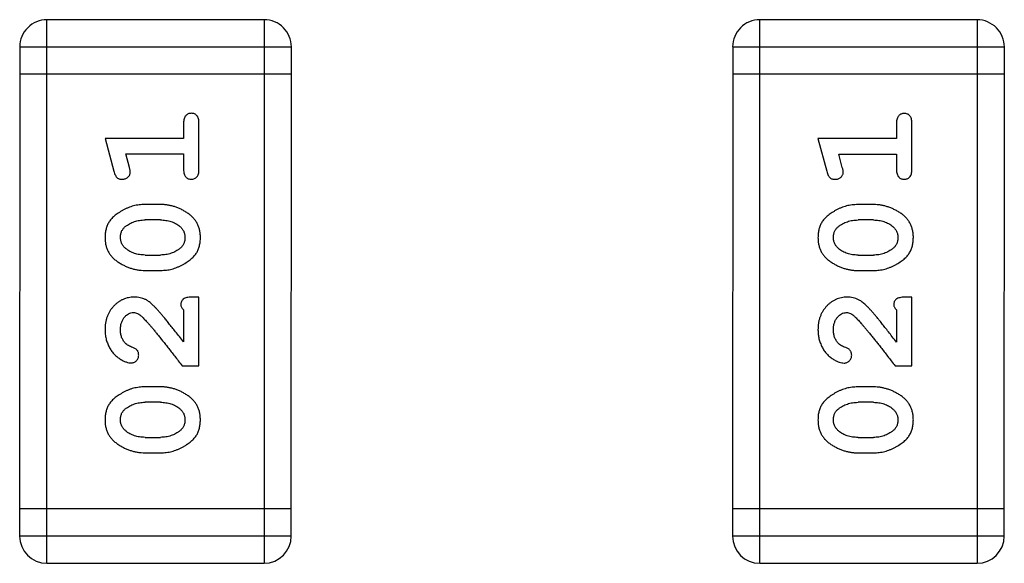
# Model space of a CAD drawing. Header units: millimetres. Extents: x 344 to 667, y 229 to 335.
# Tile 24 of 206: x 568.75 to 569.855, y 252.526 to 253.135. Entities that reach past the tile are written whole.
import ezdxf

# ---------------------------------------------------------------- set-up
doc = ezdxf.new("R2010")
doc.units = ezdxf.units.MM
doc.header["$LTSCALE"] = 0.5
doc.layers.get('0').update_dxf_attribs({"linetype": 'CONTINUOUS'})

msp = doc.modelspace()

# ---------------------------------------------------------------- linework, layer by layer
at = {"linetype": 'Continuous'}
for p, q in [((568.7808, 252.5258), (568.7809, 253.1354)), ((569.0247, 253.1354), (568.7809, 253.1354)), ((569.0247, 253.1354), (569.0246, 252.5258)), ((569.5808, 252.5257), (569.5808, 253.1353)), ((569.8247, 253.1353), (569.5808, 253.1353)), ((569.8247, 253.1353), (569.8246, 252.5257)), ((568.7504, 253.1049), (568.7503, 252.5563)), ((568.7504, 253.1049), (569.0552, 253.1049)), ((569.0551, 252.5563), (569.0552, 253.1049)), ((569.5504, 253.1049), (569.5503, 252.5562)), ((569.5504, 253.1049), (569.8552, 253.1048)), ((569.8551, 252.5562), (569.8552, 253.1048)), ((569.0552, 253.0744), (568.7504, 253.0745)), ((569.8552, 253.0744), (569.5504, 253.0744)), ((568.9342, 253.0194), (568.9342, 253.0021)), ((568.9515, 252.9675), (568.9515, 253.0194)), ((569.7342, 253.0193), (569.7342, 253.002)), ((569.7515, 252.9674), (569.7515, 253.0193)), ((568.8461, 253.0021), (568.856, 252.9655)), ((568.9342, 253.0021), (568.8461, 253.0021)), ((569.6461, 253.002), (569.656, 252.9654)), ((569.7342, 253.002), (569.6461, 253.002)), ((568.8734, 252.9698), (568.8693, 252.9848)), ((568.8693, 252.9848), (568.9342, 252.9848)), ((568.9342, 252.9848), (568.9342, 252.9675)), ((569.6734, 252.9697), (569.6693, 252.9847)), ((569.6693, 252.9847), (569.7342, 252.9847)), ((569.7342, 252.9847), (569.7342, 252.9674)), ((568.9085, 252.9281), (568.8907, 252.9281)), ((569.7085, 252.9281), (569.6907, 252.9281)), ((568.9082, 252.9108), (568.891, 252.9108)), ((569.7082, 252.9108), (569.691, 252.9108)), ((568.891, 252.8715), (568.9082, 252.8715)), ((569.691, 252.8714), (569.7082, 252.8714)), ((568.8907, 252.8542), (568.9085, 252.8542)), ((569.6907, 252.8541), (569.7085, 252.8541)), ((568.9515, 252.8243), (568.9437, 252.8243)), ((568.9515, 252.7472), (568.9515, 252.8243)), ((569.7515, 252.8242), (569.7436, 252.8242)), ((569.7515, 252.7472), (569.7515, 252.8242)), ((568.9342, 252.8101), (568.9342, 252.774)), ((569.7342, 252.8101), (569.7342, 252.7739)), ((568.9326, 252.7472), (568.9515, 252.7472)), ((569.7326, 252.7472), (569.7515, 252.7472)), ((568.9085, 252.7236), (568.8907, 252.7236)), ((569.7085, 252.7236), (569.6907, 252.7236)), ((568.9082, 252.7063), (568.891, 252.7063)), ((569.7082, 252.7063), (569.691, 252.7063)), ((568.891, 252.667), (568.9082, 252.667)), ((569.691, 252.6669), (569.7082, 252.6669)), ((568.8907, 252.6497), (568.9085, 252.6497)), ((569.6907, 252.6496), (569.7085, 252.6496)), ((569.0551, 252.5867), (568.7503, 252.5868)), ((569.8551, 252.5867), (569.5503, 252.5867)), ((569.0551, 252.5563), (568.7503, 252.5563)), ((569.8551, 252.5562), (569.5503, 252.5562)), ((568.7808, 252.5258), (569.0246, 252.5258)), ((569.5808, 252.5257), (569.8246, 252.5257))]:
    msp.add_line(p, q, dxfattribs=at)
for centre, start, end in [((568.7809, 253.1049), 89.9951, 179.9951), ((569.0247, 253.1049), 359.9951, 89.9951), ((569.5808, 253.1049), 89.9951, 179.9951), ((569.8247, 253.1048), 359.9951, 89.9951), ((568.7808, 252.5563), 179.9951, 269.9951), ((569.0246, 252.5563), 269.9951, 359.9951), ((569.5808, 252.5562), 179.9951, 269.9951), ((569.8246, 252.5562), 269.9951, 359.9951)]:
    msp.add_arc(centre, 0.0305, start, end, dxfattribs=at)
for points, knots in [([(568.9429, 253.0304), (568.9423, 253.0304), (568.9411, 253.0303), (568.9394, 253.0298), (568.9379, 253.0289), (568.9366, 253.0278), (568.9355, 253.0262), (568.9348, 253.0243), (568.9343, 253.022), (568.9343, 253.0203), (568.9342, 253.0194)], [0, 0, 0, 0, 0.11517, 0.223509, 0.328254, 0.438012, 0.553651, 0.682263, 0.830856, 1, 1, 1, 1]), ([(568.9515, 253.0194), (568.9515, 253.0203), (568.9515, 253.022), (568.951, 253.0243), (568.9503, 253.0262), (568.9492, 253.0278), (568.9479, 253.029), (568.9464, 253.0298), (568.9447, 253.0303), (568.9435, 253.0304), (568.9429, 253.0304)], [0, 0, 0, 0, 0.169012, 0.317488, 0.445429, 0.560977, 0.67065, 0.776666, 0.88492, 1, 1, 1, 1]), ([(569.7429, 253.0303), (569.7423, 253.0303), (569.7411, 253.0302), (569.7394, 253.0297), (569.7379, 253.0289), (569.7366, 253.0277), (569.7355, 253.0262), (569.7347, 253.0242), (569.7343, 253.0219), (569.7342, 253.0202), (569.7342, 253.0193)], [0, 0, 0, 0, 0.11517, 0.223509, 0.328254, 0.438012, 0.553651, 0.682263, 0.830856, 1, 1, 1, 1]), ([(569.7515, 253.0193), (569.7515, 253.0202), (569.7515, 253.0219), (569.751, 253.0242), (569.7503, 253.0262), (569.7492, 253.0277), (569.7479, 253.0289), (569.7464, 253.0297), (569.7447, 253.0302), (569.7435, 253.0303), (569.7429, 253.0303)], [0, 0, 0, 0, 0.169012, 0.317488, 0.445429, 0.560977, 0.67065, 0.776666, 0.88492, 1, 1, 1, 1]), ([(568.856, 252.9655), (568.8563, 252.9647), (568.8567, 252.9631), (568.8576, 252.961), (568.8585, 252.9594), (568.8595, 252.9582), (568.8607, 252.9574), (568.862, 252.9569), (568.8635, 252.9565), (568.8646, 252.9565), (568.8652, 252.9565)], [0, 0, 0, 0, 0.187321, 0.344927, 0.475328, 0.579604, 0.674244, 0.773631, 0.882025, 1, 1, 1, 1]), ([(568.8652, 252.9565), (568.8658, 252.9565), (568.867, 252.9565), (568.8688, 252.957), (568.8704, 252.9577), (568.8718, 252.9587), (568.873, 252.96), (568.8738, 252.9613), (568.8743, 252.9628), (568.8744, 252.9638), (568.8744, 252.9643)], [0, 0, 0, 0, 0.138815, 0.27042, 0.39836, 0.52875, 0.654955, 0.771147, 0.884581, 1, 1, 1, 1]), ([(568.8744, 252.9643), (568.8744, 252.9647), (568.8744, 252.9654), (568.8742, 252.9667), (568.8738, 252.9681), (568.8736, 252.9692), (568.8734, 252.9698)], [0, 0, 0, 0, 0.183151, 0.413144, 0.682305, 1, 1, 1, 1]), ([(568.9342, 252.9675), (568.9343, 252.9666), (568.9343, 252.9649), (568.9348, 252.9626), (568.9355, 252.9606), (568.9366, 252.959), (568.9379, 252.9579), (568.9394, 252.957), (568.9411, 252.9565), (568.9423, 252.9565), (568.9429, 252.9565)], [0, 0, 0, 0, 0.169102, 0.317658, 0.446239, 0.563118, 0.671828, 0.776546, 0.884858, 1, 1, 1, 1]), ([(568.9429, 252.9565), (568.9435, 252.9565), (568.9447, 252.9565), (568.9464, 252.9571), (568.9479, 252.9579), (568.9492, 252.959), (568.9503, 252.9606), (568.951, 252.9626), (568.9515, 252.9649), (568.9515, 252.9666), (568.9515, 252.9675)], [0, 0, 0, 0, 0.115051, 0.223278, 0.329269, 0.437893, 0.554681, 0.682591, 0.83103, 1, 1, 1, 1]), ([(569.656, 252.9654), (569.6563, 252.9646), (569.6567, 252.963), (569.6576, 252.9609), (569.6585, 252.9593), (569.6595, 252.9581), (569.6607, 252.9573), (569.662, 252.9568), (569.6635, 252.9564), (569.6646, 252.9564), (569.6652, 252.9564)], [0, 0, 0, 0, 0.187321, 0.344927, 0.475328, 0.579604, 0.674244, 0.773631, 0.882025, 1, 1, 1, 1]), ([(569.6652, 252.9564), (569.6658, 252.9564), (569.667, 252.9565), (569.6688, 252.9569), (569.6704, 252.9576), (569.6718, 252.9587), (569.673, 252.9599), (569.6738, 252.9612), (569.6743, 252.9627), (569.6744, 252.9638), (569.6744, 252.9643)], [0, 0, 0, 0, 0.138815, 0.27042, 0.39836, 0.52875, 0.654955, 0.771147, 0.884581, 1, 1, 1, 1]), ([(569.6744, 252.9643), (569.6744, 252.9646), (569.6744, 252.9654), (569.6742, 252.9666), (569.6738, 252.9681), (569.6736, 252.9691), (569.6734, 252.9697)], [0, 0, 0, 0, 0.183151, 0.413144, 0.682305, 1, 1, 1, 1]), ([(569.7342, 252.9674), (569.7342, 252.9665), (569.7343, 252.9648), (569.7347, 252.9625), (569.7355, 252.9605), (569.7366, 252.959), (569.7379, 252.9578), (569.7394, 252.957), (569.7411, 252.9565), (569.7423, 252.9564), (569.7429, 252.9564)], [0, 0, 0, 0, 0.169102, 0.317658, 0.446239, 0.563118, 0.671828, 0.776546, 0.884858, 1, 1, 1, 1]), ([(569.7429, 252.9564), (569.7435, 252.9564), (569.7447, 252.9565), (569.7463, 252.957), (569.7479, 252.9578), (569.7492, 252.959), (569.7503, 252.9605), (569.751, 252.9625), (569.7515, 252.9648), (569.7515, 252.9665), (569.7515, 252.9674)], [0, 0, 0, 0, 0.115051, 0.223278, 0.329269, 0.437893, 0.554681, 0.682591, 0.83103, 1, 1, 1, 1]), ([(568.8907, 252.9281), (568.8897, 252.9281), (568.8875, 252.9281), (568.8843, 252.9278), (568.8812, 252.9273), (568.8781, 252.9266), (568.875, 252.9257), (568.872, 252.9245), (568.8691, 252.9233), (568.8662, 252.9218), (568.8635, 252.9202), (568.8609, 252.9185), (568.8586, 252.9169), (568.8565, 252.9152), (568.8546, 252.9135), (568.853, 252.9118), (568.8515, 252.91), (568.85, 252.9077), (568.8484, 252.9045), (568.8471, 252.9003), (568.8463, 252.8958), (568.8462, 252.8926), (568.8461, 252.891)], [0, 0, 0, 0, 0.049855, 0.099516, 0.148482, 0.19758, 0.246804, 0.296268, 0.346517, 0.397047, 0.446826, 0.49336, 0.537801, 0.579207, 0.617974, 0.654833, 0.689171, 0.722088, 0.786392, 0.853518, 0.924186, 1, 1, 1, 1]), ([(568.9531, 252.8912), (568.9531, 252.8927), (568.953, 252.8955), (568.9523, 252.8996), (568.9512, 252.9034), (568.9496, 252.907), (568.9475, 252.9103), (568.945, 252.9134), (568.9421, 252.9162), (568.9387, 252.9186), (568.9351, 252.9208), (568.9314, 252.9228), (568.9277, 252.9244), (568.9239, 252.9258), (568.9201, 252.9268), (568.9163, 252.9276), (568.9124, 252.928), (568.9098, 252.9281), (568.9085, 252.9281)], [0, 0, 0, 0, 0.067217, 0.131051, 0.19272, 0.252824, 0.312745, 0.373449, 0.436041, 0.501494, 0.567761, 0.632087, 0.695096, 0.757109, 0.817993, 0.878657, 0.939311, 1, 1, 1, 1]), ([(569.6907, 252.9281), (569.6897, 252.928), (569.6875, 252.928), (569.6843, 252.9277), (569.6812, 252.9272), (569.6781, 252.9265), (569.675, 252.9256), (569.672, 252.9245), (569.6691, 252.9232), (569.6662, 252.9217), (569.6634, 252.9201), (569.6609, 252.9185), (569.6586, 252.9168), (569.6565, 252.9151), (569.6546, 252.9134), (569.653, 252.9117), (569.6515, 252.91), (569.65, 252.9076), (569.6484, 252.9044), (569.6471, 252.9003), (569.6463, 252.8957), (569.6462, 252.8926), (569.6461, 252.8909)], [0, 0, 0, 0, 0.049855, 0.099516, 0.148482, 0.19758, 0.246804, 0.296268, 0.346517, 0.397047, 0.446826, 0.49336, 0.537801, 0.579207, 0.617974, 0.654833, 0.689171, 0.722088, 0.786392, 0.853518, 0.924186, 1, 1, 1, 1]), ([(569.7531, 252.8912), (569.7531, 252.8926), (569.753, 252.8954), (569.7523, 252.8995), (569.7511, 252.9034), (569.7495, 252.9069), (569.7475, 252.9103), (569.745, 252.9133), (569.7421, 252.9161), (569.7387, 252.9186), (569.7351, 252.9208), (569.7314, 252.9227), (569.7277, 252.9244), (569.7239, 252.9257), (569.7201, 252.9268), (569.7163, 252.9275), (569.7124, 252.928), (569.7098, 252.928), (569.7085, 252.9281)], [0, 0, 0, 0, 0.067217, 0.131051, 0.19272, 0.252824, 0.312745, 0.373449, 0.436041, 0.501494, 0.567761, 0.632087, 0.695096, 0.757109, 0.817993, 0.878657, 0.939311, 1, 1, 1, 1]), ([(568.8687, 252.9033), (568.8695, 252.9039), (568.8711, 252.9051), (568.8737, 252.9066), (568.8763, 252.9079), (568.8791, 252.909), (568.8819, 252.9098), (568.8848, 252.9104), (568.8879, 252.9108), (568.89, 252.9108), (568.891, 252.9108)], [0, 0, 0, 0, 0.125331, 0.248948, 0.371201, 0.494032, 0.616811, 0.742104, 0.868849, 1, 1, 1, 1]), ([(568.9082, 252.9108), (568.9093, 252.9108), (568.9114, 252.9108), (568.9144, 252.9104), (568.9173, 252.9099), (568.9201, 252.909), (568.9228, 252.9081), (568.9253, 252.9068), (568.9278, 252.9053), (568.9293, 252.9042), (568.93, 252.9036)], [0, 0, 0, 0, 0.135449, 0.266263, 0.393429, 0.516942, 0.639128, 0.758779, 0.879341, 1, 1, 1, 1]), ([(569.6687, 252.9032), (569.6695, 252.9038), (569.6711, 252.905), (569.6736, 252.9065), (569.6763, 252.9079), (569.679, 252.9089), (569.6819, 252.9098), (569.6848, 252.9103), (569.6879, 252.9107), (569.6899, 252.9107), (569.691, 252.9108)], [0, 0, 0, 0, 0.125331, 0.248948, 0.371201, 0.494032, 0.616811, 0.742104, 0.868849, 1, 1, 1, 1]), ([(569.7082, 252.9108), (569.7093, 252.9107), (569.7113, 252.9107), (569.7144, 252.9104), (569.7173, 252.9098), (569.7201, 252.909), (569.7228, 252.908), (569.7253, 252.9067), (569.7278, 252.9053), (569.7292, 252.9041), (569.73, 252.9035)], [0, 0, 0, 0, 0.135449, 0.266263, 0.393429, 0.516942, 0.639128, 0.758779, 0.879341, 1, 1, 1, 1]), ([(568.8634, 252.8911), (568.8634, 252.8918), (568.8635, 252.893), (568.8637, 252.8948), (568.8641, 252.8965), (568.8647, 252.8981), (568.8655, 252.8995), (568.8664, 252.9009), (568.8675, 252.9022), (568.8683, 252.9029), (568.8687, 252.9033)], [0, 0, 0, 0, 0.138115, 0.270177, 0.397547, 0.520057, 0.63869, 0.757499, 0.878226, 1, 1, 1, 1]), ([(568.93, 252.9036), (568.9305, 252.9032), (568.9314, 252.9024), (568.9325, 252.901), (568.9335, 252.8996), (568.9344, 252.8981), (568.935, 252.8965), (568.9355, 252.8949), (568.9357, 252.8931), (568.9358, 252.8919), (568.9358, 252.8913)], [0, 0, 0, 0, 0.129853, 0.25607, 0.380154, 0.49978, 0.62208, 0.743277, 0.868791, 1, 1, 1, 1]), ([(569.6634, 252.8911), (569.6634, 252.8917), (569.6635, 252.8929), (569.6637, 252.8947), (569.6641, 252.8964), (569.6647, 252.898), (569.6655, 252.8995), (569.6664, 252.9008), (569.6674, 252.9021), (569.6683, 252.9028), (569.6687, 252.9032)], [0, 0, 0, 0, 0.138115, 0.270177, 0.397547, 0.520057, 0.63869, 0.757499, 0.878226, 1, 1, 1, 1]), ([(569.73, 252.9035), (569.7304, 252.9031), (569.7314, 252.9023), (569.7325, 252.901), (569.7335, 252.8996), (569.7344, 252.8981), (569.735, 252.8965), (569.7354, 252.8948), (569.7357, 252.893), (569.7358, 252.8918), (569.7358, 252.8912)], [0, 0, 0, 0, 0.129853, 0.25607, 0.380154, 0.49978, 0.62208, 0.743277, 0.868791, 1, 1, 1, 1]), ([(568.8461, 252.891), (568.8462, 252.8896), (568.8462, 252.8868), (568.8469, 252.8827), (568.8481, 252.8788), (568.8497, 252.8753), (568.8517, 252.872), (568.8542, 252.8689), (568.8572, 252.8661), (568.8606, 252.8637), (568.8642, 252.8615), (568.8679, 252.8595), (568.8716, 252.8579), (568.8753, 252.8565), (568.8791, 252.8555), (568.883, 252.8547), (568.8868, 252.8543), (568.8894, 252.8542), (568.8907, 252.8542)], [0, 0, 0, 0, 0.06692, 0.130834, 0.19258, 0.252759, 0.312631, 0.373411, 0.436359, 0.501894, 0.568244, 0.632472, 0.69556, 0.757163, 0.818592, 0.878885, 0.939235, 1, 1, 1, 1]), ([(568.8692, 252.8788), (568.8688, 252.8792), (568.8679, 252.88), (568.8667, 252.8813), (568.8657, 252.8827), (568.8648, 252.8842), (568.8642, 252.8858), (568.8638, 252.8875), (568.8635, 252.8893), (568.8634, 252.8905), (568.8634, 252.8911)], [0, 0, 0, 0, 0.13042, 0.256046, 0.378133, 0.498725, 0.620452, 0.742761, 0.869406, 1, 1, 1, 1]), ([(568.9085, 252.8542), (568.9096, 252.8542), (568.9117, 252.8543), (568.9149, 252.8546), (568.918, 252.855), (568.9211, 252.8557), (568.9241, 252.8566), (568.9271, 252.8578), (568.9301, 252.859), (568.933, 252.8605), (568.9357, 252.8621), (568.9382, 252.8637), (568.9405, 252.8653), (568.9427, 252.867), (568.9445, 252.8687), (568.9462, 252.8704), (568.9476, 252.8721), (568.9492, 252.8745), (568.9508, 252.8776), (568.9521, 252.8818), (568.953, 252.8864), (568.9531, 252.8896), (568.9531, 252.8912)], [0, 0, 0, 0, 0.049886, 0.09882, 0.148132, 0.19689, 0.246038, 0.295176, 0.345305, 0.395692, 0.445312, 0.491875, 0.535813, 0.577009, 0.616081, 0.652689, 0.687585, 0.720206, 0.785062, 0.85223, 0.923759, 1, 1, 1, 1]), ([(568.9358, 252.8913), (568.9358, 252.8906), (568.9358, 252.8894), (568.9355, 252.8876), (568.9351, 252.8859), (568.9345, 252.8843), (568.9338, 252.8828), (568.9328, 252.8815), (568.9318, 252.8802), (568.9309, 252.8795), (568.9305, 252.8791)], [0, 0, 0, 0, 0.139844, 0.271849, 0.399162, 0.521619, 0.6402, 0.758957, 0.87828, 1, 1, 1, 1]), ([(569.6461, 252.8909), (569.6462, 252.8895), (569.6462, 252.8867), (569.6469, 252.8826), (569.6481, 252.8788), (569.6496, 252.8752), (569.6517, 252.8719), (569.6542, 252.8688), (569.6572, 252.8661), (569.6606, 252.8636), (569.6642, 252.8614), (569.6678, 252.8595), (569.6715, 252.8578), (569.6753, 252.8565), (569.6791, 252.8554), (569.6829, 252.8547), (569.6868, 252.8542), (569.6894, 252.8542), (569.6907, 252.8541)], [0, 0, 0, 0, 0.06692, 0.130834, 0.19258, 0.252759, 0.312631, 0.373411, 0.436359, 0.501894, 0.568244, 0.632472, 0.69556, 0.757163, 0.818592, 0.878885, 0.939235, 1, 1, 1, 1]), ([(569.6692, 252.8787), (569.6688, 252.8791), (569.6679, 252.8799), (569.6667, 252.8812), (569.6656, 252.8826), (569.6648, 252.8842), (569.6642, 252.8858), (569.6638, 252.8875), (569.6635, 252.8892), (569.6634, 252.8904), (569.6634, 252.8911)], [0, 0, 0, 0, 0.13042, 0.256046, 0.378133, 0.498725, 0.620452, 0.742761, 0.869406, 1, 1, 1, 1]), ([(569.7085, 252.8541), (569.7095, 252.8541), (569.7117, 252.8542), (569.7148, 252.8545), (569.718, 252.855), (569.7211, 252.8557), (569.7241, 252.8565), (569.7271, 252.8577), (569.7301, 252.8589), (569.733, 252.8604), (569.7357, 252.862), (569.7382, 252.8636), (569.7405, 252.8653), (569.7427, 252.8669), (569.7445, 252.8686), (569.7462, 252.8703), (569.7476, 252.872), (569.7492, 252.8744), (569.7508, 252.8776), (569.7521, 252.8818), (569.7529, 252.8863), (569.753, 252.8895), (569.7531, 252.8912)], [0, 0, 0, 0, 0.049886, 0.09882, 0.148132, 0.19689, 0.246038, 0.295176, 0.345305, 0.395692, 0.445312, 0.491875, 0.535813, 0.577009, 0.616081, 0.652689, 0.687585, 0.720206, 0.785062, 0.85223, 0.923759, 1, 1, 1, 1]), ([(569.7358, 252.8912), (569.7358, 252.8906), (569.7357, 252.8893), (569.7355, 252.8875), (569.7351, 252.8858), (569.7345, 252.8842), (569.7337, 252.8828), (569.7328, 252.8814), (569.7317, 252.8802), (569.7309, 252.8794), (569.7305, 252.8791)], [0, 0, 0, 0, 0.139844, 0.271849, 0.399162, 0.521619, 0.6402, 0.758957, 0.87828, 1, 1, 1, 1]), ([(568.891, 252.8715), (568.8899, 252.8715), (568.8879, 252.8716), (568.8848, 252.8719), (568.8819, 252.8725), (568.8791, 252.8733), (568.8764, 252.8743), (568.8739, 252.8756), (568.8715, 252.877), (568.87, 252.8782), (568.8692, 252.8788)], [0, 0, 0, 0, 0.135446, 0.266257, 0.393419, 0.517936, 0.639137, 0.758785, 0.879345, 1, 1, 1, 1]), ([(568.9305, 252.8791), (568.9297, 252.8785), (568.9281, 252.8773), (568.9256, 252.8758), (568.923, 252.8744), (568.9202, 252.8734), (568.9174, 252.8725), (568.9144, 252.8719), (568.9113, 252.8716), (568.9093, 252.8715), (568.9082, 252.8715)], [0, 0, 0, 0, 0.124927, 0.248361, 0.370889, 0.492583, 0.61616, 0.741472, 0.869044, 1, 1, 1, 1]), ([(569.691, 252.8714), (569.6899, 252.8715), (569.6879, 252.8715), (569.6848, 252.8718), (569.6819, 252.8724), (569.6791, 252.8732), (569.6764, 252.8742), (569.6739, 252.8755), (569.6714, 252.8769), (569.67, 252.8781), (569.6692, 252.8787)], [0, 0, 0, 0, 0.135446, 0.266257, 0.393419, 0.517936, 0.639137, 0.758785, 0.879345, 1, 1, 1, 1]), ([(569.7305, 252.8791), (569.7297, 252.8785), (569.7281, 252.8772), (569.7256, 252.8757), (569.723, 252.8744), (569.7202, 252.8733), (569.7173, 252.8725), (569.7144, 252.8718), (569.7113, 252.8715), (569.7093, 252.8715), (569.7082, 252.8714)], [0, 0, 0, 0, 0.124927, 0.248361, 0.370889, 0.492583, 0.61616, 0.741472, 0.869044, 1, 1, 1, 1]), ([(568.8789, 252.8243), (568.8778, 252.8243), (568.8756, 252.8242), (568.8723, 252.8237), (568.8692, 252.8229), (568.8663, 252.8218), (568.8634, 252.8203), (568.8607, 252.8185), (568.8581, 252.8164), (568.8557, 252.814), (568.8534, 252.8114), (568.8514, 252.8085), (568.8498, 252.8055), (568.8484, 252.8023), (568.8474, 252.7989), (568.8466, 252.7953), (568.8462, 252.7915), (568.8461, 252.789), (568.8461, 252.7876)], [0, 0, 0, 0, 0.060981, 0.120256, 0.178148, 0.236115, 0.293993, 0.352864, 0.413358, 0.476056, 0.539296, 0.602396, 0.665116, 0.728325, 0.792919, 0.859317, 0.928302, 1, 1, 1, 1]), ([(568.9072, 252.8075), (568.9064, 252.8084), (568.9049, 252.8101), (568.9027, 252.8125), (568.9006, 252.8146), (568.8986, 252.8165), (568.8967, 252.8181), (568.895, 252.8194), (568.8933, 252.8206), (568.8913, 252.8217), (568.8887, 252.8227), (568.8855, 252.8237), (568.8823, 252.8242), (568.88, 252.8243), (568.8789, 252.8243)], [0, 0, 0, 0, 0.103002, 0.197728, 0.285279, 0.365235, 0.437224, 0.502446, 0.560545, 0.611446, 0.707576, 0.80349, 0.900532, 1, 1, 1, 1]), ([(568.9437, 252.8243), (568.9426, 252.8243), (568.9406, 252.8242), (568.9379, 252.8238), (568.9357, 252.8231), (568.9339, 252.8221), (568.9326, 252.8208), (568.9317, 252.8192), (568.9311, 252.8175), (568.9311, 252.8163), (568.9311, 252.8157)], [0, 0, 0, 0, 0.1844, 0.34094, 0.473574, 0.586824, 0.690029, 0.789175, 0.890445, 1, 1, 1, 1]), ([(569.6789, 252.8242), (569.6778, 252.8242), (569.6756, 252.8241), (569.6723, 252.8237), (569.6692, 252.8228), (569.6662, 252.8217), (569.6634, 252.8203), (569.6607, 252.8185), (569.6581, 252.8164), (569.6556, 252.814), (569.6534, 252.8113), (569.6514, 252.8085), (569.6498, 252.8054), (569.6484, 252.8022), (569.6474, 252.7988), (569.6466, 252.7952), (569.6462, 252.7915), (569.6461, 252.7889), (569.6461, 252.7876)], [0, 0, 0, 0, 0.060981, 0.120256, 0.178148, 0.236115, 0.293993, 0.352864, 0.413358, 0.476056, 0.539296, 0.602396, 0.665116, 0.728325, 0.792919, 0.859317, 0.928302, 1, 1, 1, 1]), ([(569.7072, 252.8075), (569.7064, 252.8084), (569.7049, 252.81), (569.7027, 252.8124), (569.7006, 252.8145), (569.6986, 252.8164), (569.6967, 252.818), (569.695, 252.8194), (569.6933, 252.8205), (569.6913, 252.8216), (569.6887, 252.8227), (569.6855, 252.8236), (569.6822, 252.8242), (569.68, 252.8242), (569.6789, 252.8242)], [0, 0, 0, 0, 0.103002, 0.197728, 0.285279, 0.365235, 0.437224, 0.502446, 0.560545, 0.611446, 0.707576, 0.80349, 0.900532, 1, 1, 1, 1]), ([(569.7436, 252.8242), (569.7426, 252.8242), (569.7406, 252.8242), (569.7379, 252.8237), (569.7356, 252.8231), (569.7339, 252.822), (569.7326, 252.8207), (569.7317, 252.8192), (569.7311, 252.8174), (569.7311, 252.8162), (569.7311, 252.8156)], [0, 0, 0, 0, 0.1844, 0.34094, 0.473574, 0.586824, 0.690029, 0.789175, 0.890445, 1, 1, 1, 1]), ([(568.9311, 252.8157), (568.9311, 252.8152), (568.9312, 252.8143), (568.9319, 252.8129), (568.9329, 252.8115), (568.9337, 252.8106), (568.9342, 252.8101)], [0, 0, 0, 0, 0.20611, 0.432681, 0.695597, 1, 1, 1, 1]), ([(569.7311, 252.8156), (569.7311, 252.8151), (569.7312, 252.8142), (569.7318, 252.8128), (569.7328, 252.8114), (569.7337, 252.8105), (569.7342, 252.8101)], [0, 0, 0, 0, 0.20611, 0.432681, 0.695597, 1, 1, 1, 1]), ([(568.8634, 252.7875), (568.8635, 252.7889), (568.8635, 252.7916), (568.8644, 252.7954), (568.8658, 252.7988), (568.8677, 252.8017), (568.87, 252.804), (568.8724, 252.8058), (568.8751, 252.8068), (568.877, 252.8069), (568.8779, 252.807)], [0, 0, 0, 0, 0.156344, 0.299348, 0.4327, 0.561, 0.682299, 0.791883, 0.89611, 1, 1, 1, 1]), ([(568.8779, 252.807), (568.8787, 252.8069), (568.8804, 252.8068), (568.8828, 252.8058), (568.8853, 252.8043), (568.8868, 252.803), (568.8877, 252.8022)], [0, 0, 0, 0, 0.212836, 0.442809, 0.70317, 1, 1, 1, 1]), ([(568.8877, 252.8022), (568.8881, 252.8018), (568.8891, 252.8008), (568.8906, 252.7992), (568.8924, 252.7973), (568.8943, 252.7952), (568.8964, 252.7927), (568.8988, 252.79), (568.9013, 252.787), (568.904, 252.7837), (568.9069, 252.7801), (568.91, 252.7762), (568.9133, 252.7721), (568.9168, 252.7677), (568.9205, 252.7629), (568.9243, 252.758), (568.9284, 252.7527), (568.9312, 252.7491), (568.9326, 252.7472)], [0, 0, 0, 0, 0.026647, 0.057942, 0.094152, 0.134806, 0.180631, 0.231142, 0.286385, 0.346321, 0.411439, 0.481035, 0.555329, 0.634592, 0.718826, 0.807759, 0.901393, 1, 1, 1, 1]), ([(568.9342, 252.774), (568.9326, 252.776), (568.9297, 252.7798), (568.9253, 252.7853), (568.9214, 252.7902), (568.9178, 252.7947), (568.9147, 252.7986), (568.9118, 252.8021), (568.9094, 252.805), (568.9079, 252.8067), (568.9072, 252.8075)], [0, 0, 0, 0, 0.176662, 0.337826, 0.484741, 0.617764, 0.73494, 0.837793, 0.926412, 1, 1, 1, 1]), ([(569.6634, 252.7874), (569.6635, 252.7889), (569.6635, 252.7915), (569.6644, 252.7954), (569.6658, 252.7987), (569.6677, 252.8016), (569.67, 252.8039), (569.6724, 252.8057), (569.6751, 252.8067), (569.677, 252.8069), (569.6779, 252.8069)], [0, 0, 0, 0, 0.156344, 0.299348, 0.4327, 0.561, 0.682299, 0.791883, 0.89611, 1, 1, 1, 1]), ([(569.6779, 252.8069), (569.6787, 252.8069), (569.6804, 252.8068), (569.6828, 252.8058), (569.6853, 252.8042), (569.6868, 252.8029), (569.6876, 252.8022)], [0, 0, 0, 0, 0.212836, 0.442809, 0.70317, 1, 1, 1, 1]), ([(569.6876, 252.8022), (569.6881, 252.8017), (569.6891, 252.8008), (569.6906, 252.7992), (569.6924, 252.7973), (569.6943, 252.7951), (569.6964, 252.7926), (569.6988, 252.7899), (569.7013, 252.7869), (569.704, 252.7836), (569.7069, 252.78), (569.71, 252.7761), (569.7133, 252.772), (569.7168, 252.7676), (569.7205, 252.7629), (569.7243, 252.7579), (569.7284, 252.7526), (569.7312, 252.749), (569.7326, 252.7472)], [0, 0, 0, 0, 0.026647, 0.057942, 0.094152, 0.134806, 0.180631, 0.231142, 0.286385, 0.346321, 0.411439, 0.481035, 0.555329, 0.634592, 0.718826, 0.807759, 0.901393, 1, 1, 1, 1]), ([(569.7342, 252.7739), (569.7326, 252.7759), (569.7296, 252.7797), (569.7253, 252.7852), (569.7214, 252.7902), (569.7178, 252.7946), (569.7147, 252.7986), (569.7118, 252.802), (569.7094, 252.8049), (569.7079, 252.8067), (569.7072, 252.8075)], [0, 0, 0, 0, 0.176662, 0.337826, 0.484741, 0.617764, 0.73494, 0.837793, 0.926412, 1, 1, 1, 1]), ([(568.8461, 252.7876), (568.8462, 252.7859), (568.8463, 252.7826), (568.8471, 252.7776), (568.8486, 252.7729), (568.8506, 252.7684), (568.853, 252.7643), (568.8559, 252.7606), (568.8591, 252.7575), (568.8627, 252.755), (568.8662, 252.753), (568.8696, 252.7515), (568.8726, 252.7506), (568.8745, 252.7504), (568.8754, 252.7504)], [0, 0, 0, 0, 0.098286, 0.193983, 0.289056, 0.384352, 0.477435, 0.566197, 0.652355, 0.737986, 0.818188, 0.887401, 0.94802, 1, 1, 1, 1]), ([(568.8688, 252.7726), (568.8684, 252.7731), (568.8675, 252.7741), (568.8664, 252.7758), (568.8655, 252.7775), (568.8647, 252.7793), (568.8641, 252.7812), (568.8637, 252.7833), (568.8634, 252.7854), (568.8634, 252.7868), (568.8634, 252.7875)], [0, 0, 0, 0, 0.121873, 0.243139, 0.363336, 0.485133, 0.607572, 0.734701, 0.864814, 1, 1, 1, 1]), ([(569.6461, 252.7876), (569.6462, 252.7859), (569.6463, 252.7825), (569.6471, 252.7776), (569.6486, 252.7728), (569.6505, 252.7683), (569.653, 252.7642), (569.6559, 252.7605), (569.6591, 252.7574), (569.6627, 252.7549), (569.6662, 252.7529), (569.6696, 252.7515), (569.6726, 252.7505), (569.6745, 252.7504), (569.6754, 252.7503)], [0, 0, 0, 0, 0.098286, 0.193983, 0.289056, 0.384352, 0.477435, 0.566197, 0.652355, 0.737986, 0.818188, 0.887401, 0.94802, 1, 1, 1, 1]), ([(569.6688, 252.7726), (569.6684, 252.7731), (569.6675, 252.7741), (569.6664, 252.7757), (569.6655, 252.7774), (569.6647, 252.7793), (569.6641, 252.7812), (569.6637, 252.7832), (569.6634, 252.7853), (569.6634, 252.7867), (569.6634, 252.7874)], [0, 0, 0, 0, 0.121873, 0.243139, 0.363336, 0.485133, 0.607572, 0.734701, 0.864814, 1, 1, 1, 1]), ([(568.8773, 252.7677), (568.8764, 252.768), (568.8747, 252.7686), (568.8724, 252.7698), (568.8704, 252.7711), (568.8693, 252.7721), (568.8688, 252.7726)], [0, 0, 0, 0, 0.285518, 0.544185, 0.781367, 1, 1, 1, 1]), ([(568.8839, 252.7592), (568.8838, 252.7597), (568.8838, 252.7606), (568.8835, 252.762), (568.8831, 252.7633), (568.8824, 252.7644), (568.8815, 252.7654), (568.8803, 252.7663), (568.8789, 252.7671), (568.8779, 252.7675), (568.8773, 252.7677)], [0, 0, 0, 0, 0.127347, 0.246131, 0.359406, 0.470543, 0.586092, 0.711469, 0.847022, 1, 1, 1, 1]), ([(569.6773, 252.7676), (569.6764, 252.7679), (569.6747, 252.7685), (569.6724, 252.7697), (569.6704, 252.771), (569.6693, 252.7721), (569.6688, 252.7726)], [0, 0, 0, 0, 0.285518, 0.544185, 0.781367, 1, 1, 1, 1]), ([(569.6839, 252.7591), (569.6838, 252.7596), (569.6838, 252.7606), (569.6835, 252.7619), (569.6831, 252.7632), (569.6824, 252.7643), (569.6815, 252.7654), (569.6803, 252.7662), (569.6789, 252.767), (569.6779, 252.7674), (569.6773, 252.7676)], [0, 0, 0, 0, 0.127347, 0.246131, 0.359406, 0.470543, 0.586092, 0.711469, 0.847022, 1, 1, 1, 1]), ([(568.8754, 252.7504), (568.876, 252.7504), (568.8771, 252.7505), (568.8786, 252.751), (568.8801, 252.7518), (568.8814, 252.7529), (568.8825, 252.7543), (568.8833, 252.7558), (568.8838, 252.7575), (568.8838, 252.7586), (568.8839, 252.7592)], [0, 0, 0, 0, 0.120856, 0.239483, 0.360995, 0.490166, 0.620982, 0.746416, 0.870253, 1, 1, 1, 1]), ([(569.6754, 252.7503), (569.676, 252.7503), (569.677, 252.7504), (569.6786, 252.7509), (569.6801, 252.7518), (569.6814, 252.7529), (569.6825, 252.7542), (569.6833, 252.7558), (569.6838, 252.7574), (569.6838, 252.7585), (569.6839, 252.7591)], [0, 0, 0, 0, 0.120856, 0.239483, 0.360995, 0.490166, 0.620982, 0.746416, 0.870253, 1, 1, 1, 1]), ([(568.8907, 252.7236), (568.8897, 252.7236), (568.8875, 252.7236), (568.8843, 252.7233), (568.8812, 252.7227), (568.8781, 252.7221), (568.875, 252.7212), (568.872, 252.72), (568.869, 252.7187), (568.8662, 252.7172), (568.8634, 252.7156), (568.8609, 252.714), (568.8586, 252.7124), (568.8565, 252.7107), (568.8546, 252.709), (568.853, 252.7073), (568.8515, 252.7055), (568.85, 252.7032), (568.8484, 252.7), (568.8471, 252.6958), (568.8463, 252.6913), (568.8462, 252.6881), (568.8461, 252.6865)], [0, 0, 0, 0, 0.049855, 0.099516, 0.148482, 0.19758, 0.246804, 0.296268, 0.346517, 0.397047, 0.446826, 0.49336, 0.537801, 0.579207, 0.617974, 0.654833, 0.689171, 0.722088, 0.786392, 0.853518, 0.924186, 1, 1, 1, 1]), ([(568.9531, 252.6867), (568.953, 252.6882), (568.953, 252.691), (568.9523, 252.6951), (568.9511, 252.6989), (568.9495, 252.7025), (568.9475, 252.7058), (568.945, 252.7089), (568.9421, 252.7117), (568.9387, 252.7141), (568.9351, 252.7163), (568.9314, 252.7183), (568.9277, 252.7199), (568.9239, 252.7213), (568.9201, 252.7223), (568.9163, 252.7231), (568.9124, 252.7235), (568.9098, 252.7236), (568.9085, 252.7236)], [0, 0, 0, 0, 0.067217, 0.131051, 0.19272, 0.252824, 0.312745, 0.373449, 0.436041, 0.501494, 0.567761, 0.632087, 0.695096, 0.757109, 0.817993, 0.878657, 0.939311, 1, 1, 1, 1]), ([(569.6907, 252.7236), (569.6896, 252.7235), (569.6875, 252.7235), (569.6843, 252.7232), (569.6812, 252.7227), (569.6781, 252.722), (569.675, 252.7211), (569.672, 252.72), (569.669, 252.7187), (569.6662, 252.7172), (569.6634, 252.7156), (569.6609, 252.7139), (569.6585, 252.7123), (569.6564, 252.7106), (569.6546, 252.7089), (569.6529, 252.7072), (569.6515, 252.7055), (569.65, 252.7031), (569.6484, 252.6999), (569.647, 252.6958), (569.6462, 252.6912), (569.6461, 252.6881), (569.6461, 252.6864)], [0, 0, 0, 0, 0.049855, 0.099516, 0.148482, 0.19758, 0.246804, 0.296268, 0.346517, 0.397047, 0.446826, 0.49336, 0.537801, 0.579207, 0.617974, 0.654833, 0.689171, 0.722088, 0.786392, 0.853518, 0.924186, 1, 1, 1, 1]), ([(569.7531, 252.6867), (569.753, 252.6881), (569.753, 252.6909), (569.7522, 252.695), (569.7511, 252.6988), (569.7495, 252.7024), (569.7475, 252.7058), (569.745, 252.7088), (569.742, 252.7116), (569.7387, 252.714), (569.7351, 252.7162), (569.7314, 252.7182), (569.7277, 252.7199), (569.7239, 252.7212), (569.7201, 252.7222), (569.7163, 252.723), (569.7124, 252.7235), (569.7098, 252.7235), (569.7085, 252.7236)], [0, 0, 0, 0, 0.067217, 0.131051, 0.19272, 0.252824, 0.312745, 0.373449, 0.436041, 0.501494, 0.567761, 0.632087, 0.695096, 0.757109, 0.817993, 0.878657, 0.939311, 1, 1, 1, 1]), ([(568.8634, 252.6866), (568.8634, 252.6872), (568.8634, 252.6885), (568.8637, 252.6903), (568.8641, 252.692), (568.8647, 252.6936), (568.8654, 252.695), (568.8664, 252.6964), (568.8674, 252.6977), (568.8683, 252.6984), (568.8687, 252.6988)], [0, 0, 0, 0, 0.138115, 0.270177, 0.397547, 0.520057, 0.63869, 0.757499, 0.878226, 1, 1, 1, 1]), ([(568.8687, 252.6988), (568.8695, 252.6994), (568.8711, 252.7006), (568.8736, 252.7021), (568.8763, 252.7034), (568.879, 252.7045), (568.8819, 252.7053), (568.8848, 252.7059), (568.8879, 252.7062), (568.8899, 252.7063), (568.891, 252.7063)], [0, 0, 0, 0, 0.125331, 0.248948, 0.371201, 0.494032, 0.616811, 0.742104, 0.868849, 1, 1, 1, 1]), ([(568.9082, 252.7063), (568.9093, 252.7063), (568.9113, 252.7062), (568.9144, 252.7059), (568.9173, 252.7054), (568.9201, 252.7045), (568.9228, 252.7036), (568.9253, 252.7023), (568.9278, 252.7008), (568.9292, 252.6996), (568.93, 252.6991)], [0, 0, 0, 0, 0.135449, 0.266263, 0.393429, 0.516942, 0.639128, 0.758779, 0.879341, 1, 1, 1, 1]), ([(568.93, 252.6991), (568.9304, 252.6987), (568.9313, 252.6979), (568.9325, 252.6965), (568.9335, 252.6951), (568.9344, 252.6936), (568.935, 252.692), (568.9354, 252.6904), (568.9357, 252.6886), (568.9358, 252.6874), (568.9358, 252.6868)], [0, 0, 0, 0, 0.129853, 0.25607, 0.380154, 0.49978, 0.62208, 0.743277, 0.868791, 1, 1, 1, 1]), ([(569.6634, 252.6865), (569.6634, 252.6872), (569.6634, 252.6884), (569.6637, 252.6902), (569.6641, 252.6919), (569.6647, 252.6935), (569.6654, 252.695), (569.6664, 252.6963), (569.6674, 252.6976), (569.6683, 252.6983), (569.6687, 252.6987)], [0, 0, 0, 0, 0.138115, 0.270177, 0.397547, 0.520057, 0.63869, 0.757499, 0.878226, 1, 1, 1, 1]), ([(569.6687, 252.6987), (569.6695, 252.6993), (569.6711, 252.7005), (569.6736, 252.702), (569.6763, 252.7034), (569.679, 252.7044), (569.6819, 252.7053), (569.6848, 252.7058), (569.6879, 252.7062), (569.6899, 252.7062), (569.691, 252.7063)], [0, 0, 0, 0, 0.125331, 0.248948, 0.371201, 0.494032, 0.616811, 0.742104, 0.868849, 1, 1, 1, 1]), ([(569.7082, 252.7063), (569.7092, 252.7062), (569.7113, 252.7062), (569.7144, 252.7059), (569.7173, 252.7053), (569.7201, 252.7045), (569.7228, 252.7035), (569.7253, 252.7022), (569.7277, 252.7007), (569.7292, 252.6996), (569.73, 252.699)], [0, 0, 0, 0, 0.135449, 0.266263, 0.393429, 0.516942, 0.639128, 0.758779, 0.879341, 1, 1, 1, 1]), ([(569.73, 252.699), (569.7304, 252.6986), (569.7313, 252.6978), (569.7325, 252.6965), (569.7335, 252.6951), (569.7344, 252.6935), (569.735, 252.692), (569.7354, 252.6903), (569.7357, 252.6885), (569.7357, 252.6873), (569.7358, 252.6867)], [0, 0, 0, 0, 0.129853, 0.25607, 0.380154, 0.49978, 0.62208, 0.743277, 0.868791, 1, 1, 1, 1]), ([(568.8461, 252.6865), (568.8461, 252.6851), (568.8462, 252.6822), (568.8469, 252.6782), (568.8481, 252.6743), (568.8496, 252.6707), (568.8517, 252.6674), (568.8542, 252.6644), (568.8572, 252.6616), (568.8606, 252.6591), (568.8642, 252.6569), (568.8678, 252.655), (568.8715, 252.6534), (568.8753, 252.652), (568.8791, 252.651), (568.8829, 252.6502), (568.8868, 252.6498), (568.8894, 252.6497), (568.8907, 252.6497)], [0, 0, 0, 0, 0.06692, 0.130834, 0.19258, 0.252759, 0.312631, 0.373411, 0.436359, 0.501894, 0.568244, 0.632472, 0.69556, 0.757163, 0.818592, 0.878885, 0.939235, 1, 1, 1, 1]), ([(568.8692, 252.6742), (568.8688, 252.6747), (568.8679, 252.6755), (568.8667, 252.6768), (568.8656, 252.6782), (568.8648, 252.6797), (568.8642, 252.6813), (568.8637, 252.683), (568.8635, 252.6848), (568.8634, 252.686), (568.8634, 252.6866)], [0, 0, 0, 0, 0.13042, 0.256046, 0.378133, 0.498725, 0.620452, 0.742761, 0.869406, 1, 1, 1, 1]), ([(568.9085, 252.6497), (568.9095, 252.6497), (568.9117, 252.6497), (568.9148, 252.6501), (568.918, 252.6505), (568.9211, 252.6512), (568.9241, 252.6521), (568.9271, 252.6532), (568.9301, 252.6545), (568.9329, 252.656), (568.9357, 252.6575), (568.9382, 252.6592), (568.9405, 252.6608), (568.9426, 252.6625), (568.9445, 252.6642), (568.9462, 252.6659), (568.9476, 252.6676), (568.9492, 252.67), (568.9508, 252.6731), (568.9521, 252.6773), (568.9529, 252.6819), (568.953, 252.6851), (568.9531, 252.6867)], [0, 0, 0, 0, 0.049886, 0.09882, 0.148132, 0.19689, 0.246038, 0.295176, 0.345305, 0.395692, 0.445312, 0.491875, 0.535813, 0.577009, 0.616081, 0.652689, 0.687585, 0.720206, 0.785062, 0.85223, 0.923759, 1, 1, 1, 1]), ([(568.9358, 252.6868), (568.9358, 252.6861), (568.9357, 252.6849), (568.9355, 252.6831), (568.9351, 252.6814), (568.9345, 252.6798), (568.9337, 252.6783), (568.9328, 252.677), (568.9317, 252.6757), (568.9309, 252.675), (568.9305, 252.6746)], [0, 0, 0, 0, 0.139844, 0.271849, 0.399162, 0.521619, 0.6402, 0.758957, 0.87828, 1, 1, 1, 1]), ([(569.6461, 252.6864), (569.6461, 252.685), (569.6462, 252.6822), (569.6469, 252.6781), (569.648, 252.6743), (569.6496, 252.6707), (569.6517, 252.6674), (569.6542, 252.6643), (569.6572, 252.6615), (569.6606, 252.6591), (569.6641, 252.6569), (569.6678, 252.655), (569.6715, 252.6533), (569.6753, 252.652), (569.6791, 252.6509), (569.6829, 252.6502), (569.6868, 252.6497), (569.6894, 252.6496), (569.6907, 252.6496)], [0, 0, 0, 0, 0.06692, 0.130834, 0.19258, 0.252759, 0.312631, 0.373411, 0.436359, 0.501894, 0.568244, 0.632472, 0.69556, 0.757163, 0.818592, 0.878885, 0.939235, 1, 1, 1, 1]), ([(569.6692, 252.6742), (569.6687, 252.6746), (569.6678, 252.6754), (569.6667, 252.6767), (569.6656, 252.6781), (569.6648, 252.6797), (569.6642, 252.6812), (569.6637, 252.6829), (569.6635, 252.6847), (569.6634, 252.6859), (569.6634, 252.6865)], [0, 0, 0, 0, 0.13042, 0.256046, 0.378133, 0.498725, 0.620452, 0.742761, 0.869406, 1, 1, 1, 1]), ([(569.7085, 252.6496), (569.7095, 252.6496), (569.7117, 252.6497), (569.7148, 252.65), (569.718, 252.6505), (569.7211, 252.6512), (569.7241, 252.652), (569.7271, 252.6532), (569.7301, 252.6544), (569.7329, 252.6559), (569.7357, 252.6575), (569.7382, 252.6591), (569.7405, 252.6608), (569.7426, 252.6624), (569.7445, 252.6641), (569.7462, 252.6658), (569.7476, 252.6675), (569.7492, 252.6699), (569.7508, 252.6731), (569.7521, 252.6773), (569.7529, 252.6818), (569.753, 252.685), (569.7531, 252.6867)], [0, 0, 0, 0, 0.049886, 0.09882, 0.148132, 0.19689, 0.246038, 0.295176, 0.345305, 0.395692, 0.445312, 0.491875, 0.535813, 0.577009, 0.616081, 0.652689, 0.687585, 0.720206, 0.785062, 0.85223, 0.923759, 1, 1, 1, 1]), ([(569.7358, 252.6867), (569.7358, 252.6861), (569.7357, 252.6848), (569.7355, 252.683), (569.7351, 252.6813), (569.7345, 252.6797), (569.7337, 252.6783), (569.7328, 252.6769), (569.7317, 252.6757), (569.7309, 252.6749), (569.7305, 252.6746)], [0, 0, 0, 0, 0.139844, 0.271849, 0.399162, 0.521619, 0.6402, 0.758957, 0.87828, 1, 1, 1, 1]), ([(568.891, 252.667), (568.8899, 252.667), (568.8879, 252.6671), (568.8848, 252.6674), (568.8819, 252.668), (568.8791, 252.6688), (568.8764, 252.6698), (568.8739, 252.6711), (568.8714, 252.6725), (568.87, 252.6737), (568.8692, 252.6742)], [0, 0, 0, 0, 0.135446, 0.266257, 0.393419, 0.517936, 0.639137, 0.758785, 0.879345, 1, 1, 1, 1]), ([(568.9305, 252.6746), (568.9297, 252.674), (568.9281, 252.6728), (568.9256, 252.6713), (568.9229, 252.6699), (568.9202, 252.6689), (568.9173, 252.668), (568.9144, 252.6674), (568.9113, 252.6671), (568.9092, 252.667), (568.9082, 252.667)], [0, 0, 0, 0, 0.124927, 0.248361, 0.370889, 0.492583, 0.61616, 0.741472, 0.869044, 1, 1, 1, 1]), ([(569.691, 252.6669), (569.6899, 252.667), (569.6878, 252.667), (569.6848, 252.6673), (569.6818, 252.6679), (569.679, 252.6687), (569.6764, 252.6697), (569.6738, 252.671), (569.6714, 252.6724), (569.6699, 252.6736), (569.6692, 252.6742)], [0, 0, 0, 0, 0.135446, 0.266257, 0.393419, 0.517936, 0.639137, 0.758785, 0.879345, 1, 1, 1, 1]), ([(569.7305, 252.6746), (569.7297, 252.674), (569.7281, 252.6727), (569.7256, 252.6712), (569.7229, 252.6698), (569.7202, 252.6688), (569.7173, 252.668), (569.7144, 252.6673), (569.7113, 252.667), (569.7092, 252.6669), (569.7082, 252.6669)], [0, 0, 0, 0, 0.124927, 0.248361, 0.370889, 0.492583, 0.61616, 0.741472, 0.869044, 1, 1, 1, 1])]:
    msp.add_open_spline(points, degree=3, knots=knots, dxfattribs=at)

doc.saveas('drawing.dxf')
